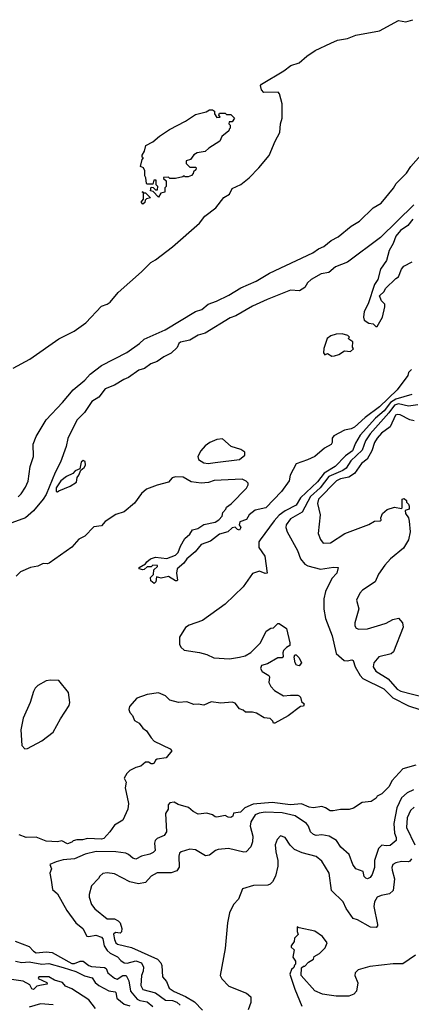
# Model space of a CAD drawing. Extents: x 2210602 to 2357277, y 510288 to 673808.
# Tile 125 of 256: x 2258659 to 2261414, y 581973 to 588898. Entities that reach past the tile are written whole.
import ezdxf

# ---------------------------------------------------------------- set-up
doc = ezdxf.new("R2010")
doc.units = 0

msp = doc.modelspace()

# ---------------------------------------------------------------- linework, layer by layer
at = {"layer": '0CON05XD'}
for points in [[(2258612.4, 586447.6), (2258729.7, 586510.3), (2258935, 586652), (2259042.3, 586707.7), (2259125, 586766.2), (2259235, 586883.8), (2259275, 586896.5), (2259295, 586910.9), (2259351.5, 586978.5), (2259516.7, 587123.3), (2259580.6, 587189.4), (2259615, 587208.9), (2259735, 587299.1), (2259925, 587466.5), (2259961.1, 587515), (2260040, 587575), (2260094.1, 587645.9), (2260135, 587669.4), (2260155, 587709.2), (2260215, 587737.3), (2260272.7, 587785), (2260342.2, 587855), (2260415, 587942.5), (2260456.4, 588043.6), (2260489.5, 588105), (2260493.8, 588165), (2260506.8, 588205), (2260505.6, 588305), (2260487, 588377), (2260477.5, 588387.5), (2260376.1, 588386.1), (2260360, 588405), (2260352.5, 588435), (2260360, 588445), (2260518.3, 588538.3), (2260567.5, 588575), (2260625, 588593.3), (2260679.2, 588640.8), (2260738.8, 588681.2), (2260847.8, 588732.2), (2260895, 588752.9), (2260965, 588764.5), (2261025, 588787.8), (2261190, 588820), (2261325, 588891.1), (2261375, 588882.9), (2261425, 588897.5)], [(2259635, 587650), (2259598.3, 587688.3), (2259580, 587695), (2259585, 587720), (2259598.3, 587718.3), (2259615, 587700), (2259628.3, 587701.7), (2259630, 587725), (2259620, 587735), (2259618.3, 587768.3), (2259601.7, 587768.3), (2259595, 587740), (2259555, 587740), (2259550, 587745), (2259547.5, 587785), (2259538.3, 587798.3), (2259540, 587835), (2259530, 587855), (2259510, 587865), (2259520, 587915), (2259530, 587925), (2259521.7, 587931.7), (2259520, 587945), (2259537.5, 587972.5), (2259547, 588013), (2259595, 588037.5), (2259641.7, 588078.3), (2259712.5, 588125), (2259826.1, 588183.9), (2259895, 588230), (2259971.7, 588248.3), (2259995, 588262.5), (2260015, 588262.5), (2260030, 588255), (2260030, 588235), (2260045, 588210), (2260068.3, 588211.7), (2260060, 588225), (2260065, 588240), (2260105, 588240), (2260115, 588230), (2260145, 588230), (2260170, 588205), (2260155, 588180), (2260131.7, 588178.3), (2260130, 588165), (2260140, 588155), (2260140, 588135), (2260131.7, 588128.3), (2260130, 588115), (2260080, 588075), (2260066.4, 588043.6), (2259990, 587995), (2259965, 587970), (2259908.3, 587961.7), (2259883.6, 587946.4), (2259860, 587915), (2259830, 587905), (2259830, 587885), (2259855, 587860), (2259895, 587860), (2259900, 587855), (2259898.3, 587841.7), (2259881.7, 587828.3), (2259880, 587815), (2259868.3, 587801.7), (2259845, 587792.5), (2259823, 587793), (2259815, 587800), (2259807, 587793), (2259755, 587780), (2259715, 587780), (2259705, 587790), (2259671.7, 587788.3), (2259671.7, 587781.7), (2259690, 587765), (2259690, 587725), (2259680, 587715), (2259680, 587685), (2259651.7, 587678.3), (2259635, 587650)], [(2258648.2, 585541.8), (2258668.1, 585561.9), (2258700.5, 585609.5), (2258718.1, 585651.9), (2258731.5, 585755), (2258755.6, 585825), (2258753.3, 585913.3), (2258775, 585966.9), (2258845, 586084.3), (2258960, 586205), (2259035.6, 586295), (2259117, 586363), (2259155, 586405.4), (2259233.8, 586465), (2259412.3, 586557.7), (2259501, 586619), (2259535, 586650.8), (2259682.6, 586717.4), (2259895.8, 586845), (2259941.5, 586858.5), (2259985, 586895.8), (2260043.2, 586916.8), (2260129.9, 586960.1), (2260215, 587012.3), (2260321.7, 587058.3), (2260415.8, 587115), (2260722.3, 587257.7), (2260760.6, 587285), (2260798, 587302), (2260849.4, 587345), (2260899.3, 587370.7), (2260991.9, 587445), (2261049.9, 587480.1), (2261146.7, 587575), (2261203.1, 587606.9), (2261288.1, 587711.9), (2261308.2, 587745), (2261381.1, 587818.9), (2261410.9, 587865), (2261481.1, 587945)], [(2259525, 587600), (2259512.5, 587615), (2259530, 587635), (2259530, 587680), (2259520, 587685), (2259525, 587690), (2259530, 587680), (2259545, 587680), (2259580, 587645), (2259551.7, 587638.3), (2259541.7, 587628.3), (2259538.3, 587611.7), (2259525, 587600)], [(2261432.9, 587595), (2261197.8, 587365), (2260965, 587192.7), (2260881.2, 587158.8), (2260835, 587118.9), (2260780.4, 587109.6), (2260709.8, 587070.2), (2260682.9, 587047.1), (2260665.4, 587014.6), (2260628.7, 586991.3), (2260565, 586994.7), (2260400.9, 586929.2), (2260297.4, 586882.6), (2260180, 586815), (2260140.5, 586799.5), (2259965, 586693.2), (2259915, 586678.2), (2259855, 586644.6), (2259790.5, 586629.5), (2259778.9, 586621.1), (2259766.9, 586593.1), (2259725, 586553.3), (2259673, 586527), (2259625, 586493.6), (2259581.9, 586478.1), (2259537.5, 586445), (2259497.8, 586432.2), (2259425, 586380.4), (2259391.9, 586368.1), (2259325, 586326.5), (2259259.2, 586300.8), (2259215, 586243.8), (2259167.6, 586212.4), (2259115, 586135.6), (2259060.1, 586079.9), (2258997.1, 585952.9), (2258985.3, 585895), (2258945, 585786.2), (2258907.9, 585712.1), (2258845, 585558), (2258825, 585524.5), (2258755, 585443.5), (2258700, 585395), (2258550.9, 585339.1)], [(2261425, 587495.5), (2261388.9, 587451.1), (2261337.8, 587415), (2261305.5, 587375), (2261286.6, 587323.4), (2261259.2, 587275), (2261240, 587205), (2261197.6, 587142.4), (2261179.4, 587070.6), (2261155.8, 587035), (2261110, 586900), (2261081.5, 586845), (2261078, 586805), (2261083.6, 586783.6), (2261115, 586763.3), (2261145, 586757.5), (2261165, 586740), (2261175, 586740)], [(2261175, 586740), (2261212.5, 586805), (2261227, 586877), (2261227, 586897), (2261205, 586920), (2261190, 586955), (2261222.5, 586985), (2261233.6, 587006.4), (2261305, 587077.5), (2261325, 587090), (2261346.4, 587143.6), (2261362.5, 587165), (2261420, 587195)], [(2260855, 586530), (2260875, 586532.5), (2260905, 586542.5), (2260945, 586567.5), (2260987, 586563), (2261007, 586583), (2261000, 586595), (2261001.7, 586631.7), (2260975, 586650), (2260973, 586657), (2260980, 586665), (2260967, 586677), (2260927.3, 586687.3), (2260885.6, 586685.6), (2260848.8, 586675), (2260823.1, 586655), (2260798.8, 586585), (2260797.5, 586555), (2260805, 586540), (2260825, 586550), (2260855, 586530)], [(2261415, 586437.5), (2261393.9, 586416.1), (2261390, 586395), (2261315.6, 586295), (2261190, 586175), (2261090.3, 586099.7), (2261015, 586031.4), (2260990.3, 586019.7), (2260945, 586011.2), (2260869.5, 585970.5), (2260856.7, 585955), (2260856.7, 585925), (2260849.5, 585910.5), (2260803.3, 585885), (2260735, 585826), (2260685, 585801.2), (2260603.3, 585775), (2260561.2, 585695), (2260553.8, 585655), (2260500.8, 585579.2), (2260390, 585465), (2260315, 585448.8), (2260273.3, 585415), (2260255, 585383.3), (2260207.5, 585365), (2260202.5, 585345), (2260215.8, 585325), (2260205, 585306.2), (2260191.2, 585311.2), (2260175, 585327.5), (2260155, 585323.3), (2260123.6, 585296.4), (2260065, 585280), (2260000.7, 585229.3), (2259935, 585206.7), (2259894, 585156), (2259834.3, 585105.7), (2259814.2, 585075.8), (2259767.5, 585035), (2259762.5, 585005), (2259770, 584955), (2259765, 584950), (2259755, 584950), (2259705, 584982.5), (2259655, 584970), (2259621.7, 584978.3), (2259617.5, 584945), (2259605, 584932.5), (2259581.7, 584951.7), (2259580, 584975), (2259600, 584995), (2259601.7, 585028.3), (2259628.3, 585051.7), (2259628.3, 585058.3), (2259595, 585060), (2259585, 585050), (2259555, 585050), (2259535, 585030), (2259525, 585027.5), (2259500, 585035), (2259500, 585045), (2259545, 585070), (2259552.5, 585085), (2259580, 585105), (2259615, 585116.7), (2259695, 585107.5), (2259755, 585132.5), (2259775, 585150), (2259791.2, 585195), (2259821.7, 585248.3), (2259855, 585280), (2259875, 585310), (2259911.7, 585318.3), (2259955, 585347.5), (2260035, 585362.5), (2260059.3, 585380.7), (2260082.5, 585405), (2260088.3, 585431.7), (2260110, 585455), (2260115, 585470), (2260146.4, 585493.6), (2260255, 585602.5), (2260267.5, 585625), (2260267, 585637), (2260253, 585653), (2260225, 585666.7), (2260026.4, 585656.4), (2259986.4, 585643.6), (2259935, 585637.5), (2259865, 585647.5), (2259809.3, 585679.3), (2259755, 585682.5), (2259732.5, 585675), (2259705, 585643.8), (2259625, 585624.4), (2259552, 585595), (2259515.7, 585565), (2259466.7, 585496.7)], [(2261417.6, 586262.4), (2261305, 586227.6), (2261268.7, 586205), (2261222.6, 586147.4), (2261162.9, 586095), (2261055.3, 585975), (2261021.9, 585918.1), (2260999.5, 585865), (2260951, 585829), (2260877.8, 585755), (2260802, 585708), (2260755, 585647.3), (2260634.8, 585535.3), (2260605, 585483.1), (2260527.6, 585442.4), (2260485, 585411.8), (2260448.2, 585371.8), (2260349.8, 585240.2), (2260341.4, 585225), (2260341.2, 585185), (2260383.3, 585125), (2260400, 585005), (2260385, 585003.3), (2260345, 585020), (2260296.4, 585003.6), (2260231.2, 584908.8), (2260105, 584786.7), (2259945, 584671.2), (2259851.2, 584638.8), (2259826.1, 584623.9), (2259782.5, 584555), (2259782.5, 584505), (2259793.6, 584483.6), (2259815, 584463.3), (2259925, 584446.7), (2259975, 584433.3), (2260025, 584410), (2260135, 584403.3), (2260206.4, 584413.6), (2260245, 584422.5), (2260285, 584447.5), (2260352.5, 584515), (2260393.6, 584596.4), (2260425, 584617.5), (2260445, 584620), (2260475, 584650), (2260485, 584650), (2260535.9, 584615.9), (2260560, 584515), (2260560, 584495), (2260535, 584482.5), (2260515, 584460), (2260510, 584445), (2260511.7, 584418.3), (2260505, 584410), (2260475, 584410), (2260403.6, 584366.4), (2260360, 584355), (2260352.5, 584335), (2260365, 584312.5), (2260412.5, 584285), (2260417.5, 584275), (2260412.5, 584235), (2260427, 584207), (2260450.7, 584180.7), (2260515, 584142.5), (2260565, 584147.5), (2260615, 584147.5), (2260625, 584142.5), (2260633.6, 584133.6), (2260641.7, 584101.7), (2260660, 584085), (2260655, 584070), (2260635, 584067.5), (2260548.3, 584001.7), (2260455, 583950), (2260445, 583950), (2260440, 583965), (2260421.7, 583981.7), (2260378.3, 583988.3), (2260325, 584020), (2260297.5, 584027.5), (2260248.3, 584028.3), (2260231.7, 584041.7), (2260205, 584050), (2260175, 584090), (2260155, 584097.5), (2260075, 584091.2), (2260005, 584100), (2259955, 584076.7), (2259915, 584083.3), (2259885, 584081.2), (2259835, 584100), (2259776.4, 584096.4), (2259715, 584112.5), (2259685, 584142.5), (2259635, 584164), (2259555, 584152), (2259483.3, 584125), (2259431.7, 584068.3), (2259427.5, 584045), (2259433.9, 584023.9), (2259453.6, 584003.6), (2259467.7, 583967.7), (2259499.7, 583949.7), (2259524.5, 583914.5), (2259552, 583895), (2259585, 583846.2), (2259605, 583823.3), (2259718.3, 583768.3), (2259730, 583755), (2259690, 583705), (2259625, 583697.5), (2259615, 583690), (2259605, 583667.5), (2259596.4, 583663.6), (2259584.1, 583664.1), (2259565, 583676.2), (2259545, 583675.7), (2259511.7, 583648.3), (2259475, 583638.1), (2259435, 583617.3), (2259412.5, 583595), (2259394.2, 583564.2), (2259408.8, 583535), (2259401.9, 583495), (2259423.8, 583385), (2259418.8, 583345), (2259385, 583267.5), (2259325, 583233.3), (2259293.3, 583185), (2259250.7, 583139.3), (2259235, 583133.8), (2259135, 583138), (2259100.7, 583129.3), (2259061.7, 583128.3), (2259035, 583122.5), (2259025, 583112.5), (2258995, 583101.2), (2258955, 583121.2), (2258925, 583116), (2258845, 583120), (2258775, 583149.2), (2258705, 583146.2), (2258655, 583163.8)], [(2261460.9, 586189.1), (2261395, 586180), (2261325, 586194.8), (2261295, 586186), (2261256.6, 586133.4), (2261125.9, 585984.1), (2261090.8, 585935), (2261069, 585871), (2260988, 585795), (2260955.9, 585744.1), (2260933.4, 585726.6), (2260834.7, 585685), (2260773.9, 585606.1), (2260705.7, 585545), (2260645.2, 585434.8), (2260565, 585386.9), (2260534, 585345), (2260532, 585325), (2260541.2, 585295), (2260612.5, 585165), (2260635.4, 585105.4), (2260665, 585069.2), (2260685.6, 585055.6), (2260775, 585032), (2260867.5, 585047.5), (2260900, 585045), (2260890, 585005), (2260855, 584966.7), (2260810, 584875), (2260798, 584825), (2260799.2, 584750.8), (2260811.4, 584685), (2260856.5, 584565), (2260885, 584440), (2260941.2, 584391.2), (2260962.3, 584387.7), (2260995, 584396), (2261005, 584391.2), (2261018.1, 584345), (2261054.1, 584284.1), (2261074.1, 584264.1), (2261221.7, 584191.7), (2261285, 584128.5), (2261395, 584071.8), (2261475, 584046.2)], [(2261435, 586075.8), (2261405, 586084), (2261335, 586118.5), (2261315, 586121.9), (2261302.9, 586115), (2261264.4, 586035), (2261205, 585989.1), (2261174.6, 585955), (2261156.4, 585925), (2261137.5, 585865), (2261102.7, 585807.3), (2261064, 585776), (2261015.5, 585705), (2260975, 585679.6), (2260915, 585668), (2260888.6, 585655), (2260761.9, 585525), (2260754.4, 585494.4), (2260773.8, 585415), (2260758, 585285), (2260775, 585242.5), (2260795, 585216.7), (2260845, 585218.8), (2260945.7, 585284.3), (2261115, 585346.2), (2261155, 585370), (2261195, 585372.5), (2261201.7, 585378.3), (2261200, 585395), (2261212.5, 585425), (2261245, 585452.5), (2261295, 585470), (2261345, 585460), (2261350, 585465), (2261350, 585525), (2261365, 585530), (2261380, 585515), (2261380, 585505), (2261395, 585490), (2261400, 585475), (2261400, 585455), (2261370, 585445), (2261372.5, 585425), (2261393.6, 585393.6), (2261399.5, 585369.5), (2261406.2, 585295), (2261395, 585240), (2261359.7, 585180.3), (2261266.7, 585105), (2261227.7, 585062.3), (2261183, 584997), (2261160, 584945), (2261070, 584885), (2261051.2, 584865), (2261027.5, 584815), (2261046.2, 584755), (2261016.7, 584655), (2261017.5, 584635), (2261027, 584617), (2261045, 584611.2), (2261105, 584614.2), (2261199.4, 584640.6), (2261236.8, 584653.2), (2261285, 584680), (2261325, 584687.5), (2261352.5, 584655), (2261356.7, 584625), (2261288.8, 584451.2), (2261271.7, 584438.3), (2261185, 584417.5), (2261150, 584375), (2261146, 584345), (2261163.8, 584315), (2261251.1, 584261.1), (2261315, 584190), (2261341.2, 584175), (2261605, 584106.6)], [(2259985, 585776.7), (2260035, 585783.3), (2260205, 585803.3), (2260242.5, 585835), (2260242.5, 585855), (2260215, 585873.8), (2260146.8, 585896.8), (2260085, 585948.8), (2260045, 585943.8), (2259997.3, 585922.7), (2259965, 585900), (2259933.3, 585865), (2259913.3, 585825), (2259917.5, 585805), (2259955, 585781.2), (2259985, 585776.7)], [(2258925, 585577.5), (2258935, 585583.3), (2259015, 585617.5), (2259057.5, 585645), (2259063, 585677), (2259076.1, 585693.9), (2259090, 585730), (2259113, 585747), (2259122.5, 585765), (2259119.3, 585789.3), (2259105, 585796.7), (2259091.2, 585785), (2259081.7, 585738.3), (2259050, 585725), (2259033.6, 585706.4), (2258987.5, 585685), (2258948.8, 585655), (2258914.5, 585604.5), (2258915, 585580), (2258925, 585577.5)], [(2259466.7, 585496.7), (2259395, 585436.7), (2259335, 585416.7), (2259260.8, 585369.2), (2259235, 585338.8), (2259179.5, 585330.5), (2259116.2, 585265), (2259075.7, 585244.3), (2259025, 585188), (2258866.7, 585075), (2258855, 585070), (2258825, 585073.8), (2258785.6, 585054.4), (2258735, 585044), (2258665, 585013.3), (2258635, 584984.2)], [(2260625, 584352.5), (2260607, 584357), (2260597.5, 584375), (2260590, 584415), (2260595, 584430), (2260605, 584430), (2260625, 584410), (2260642.5, 584375), (2260625, 584352.5)], [(2258695, 583770), (2258715, 583772.5), (2258815, 583826.7), (2258895, 583887.5), (2258945, 583980), (2259007.5, 584075), (2259012.5, 584095), (2259002.5, 584165), (2258935, 584250), (2258875, 584252.5), (2258845, 584247.5), (2258787.5, 584215), (2258767.5, 584195), (2258756.4, 584173.6), (2258733.3, 584095), (2258683.8, 583985), (2258666.4, 583903.6), (2258673.6, 583793.6), (2258695, 583770)], [(2261445, 583654.5), (2261355, 583628), (2261277.5, 583545), (2261257.5, 583505), (2261206.4, 583453.6), (2261175, 583436.7), (2261166.4, 583423.6), (2261131.7, 583398.3), (2261068.3, 583391.7), (2261007, 583353), (2260976.4, 583343.6), (2260915, 583342.5), (2260865, 583332.5), (2260843, 583333), (2260810, 583355), (2260785, 583363.3), (2260725.9, 583354.1), (2260695, 583358), (2260641.7, 583381.7), (2260564.5, 583375.5), (2260435, 583390.8), (2260300.7, 583379.3), (2260243.3, 583355), (2260212.5, 583325), (2260163.9, 583316.1), (2260157.5, 583295), (2260145, 583286.7), (2260125, 583288.8), (2260105, 583300), (2260045, 583288.8), (2260035, 583290), (2260016.2, 583306.2), (2259975.9, 583315.9), (2259915, 583310), (2259878.3, 583328.3), (2259846.6, 583356.6), (2259775, 583378), (2259745, 583393.8), (2259715, 583390), (2259703.3, 583375), (2259703.3, 583345), (2259684, 583315), (2259692.5, 583185), (2259675, 583160), (2259625, 583138), (2259612, 583125), (2259607.5, 583105), (2259611.2, 583055), (2259598.8, 583041.2), (2259575, 583028.8), (2259515, 583014.4), (2259475, 582993.1), (2259455, 583000), (2259425, 583027.1), (2259405, 583035.6), (2259334.5, 583044.5), (2259196.2, 583046.2), (2259120.5, 583029.5), (2259043.6, 582996.4), (2258965, 582988.6), (2258915, 582975.8), (2258870, 582955), (2258882.5, 582925), (2258871.2, 582895), (2258879.2, 582845)], [(2261429.5, 583480.5), (2261385, 583459.4), (2261344.4, 583425), (2261312.9, 583355), (2261292.3, 583245), (2261295.4, 583175.4), (2261307.1, 583145), (2261308, 583125), (2261265, 583090.6), (2261237.3, 583087.3), (2261207.7, 583092.3), (2261182.4, 583067.6), (2261155.8, 582985), (2261155.8, 582935), (2261138.8, 582885), (2261125, 582864), (2261105, 582856.2), (2261095, 582858.8), (2261082.3, 582872.3), (2261076.4, 582906.4), (2261024.3, 582924.3), (2261002.5, 582955), (2260976.8, 583026.8), (2260918.5, 583078.5), (2260887.1, 583125), (2260836.1, 583156.1), (2260785, 583165.6), (2260745, 583160.8), (2260725, 583168), (2260704, 583185), (2260690, 583225), (2260676, 583245), (2260598.2, 583298.2), (2260505, 583319.2), (2260385, 583324.6), (2260343.2, 583316.8), (2260315.9, 583304.1), (2260284.5, 583255), (2260281.1, 583225), (2260298.6, 583155), (2260297.5, 583115), (2260285, 583080), (2260252.5, 583045), (2260235, 583042.5), (2260127.3, 583067.3), (2260055, 583062), (2260035.9, 583054.1), (2259995, 583021.2), (2259966.1, 583016.1), (2259895, 583060), (2259855, 583064), (2259795, 583044), (2259784, 583035), (2259778.6, 583015), (2259782.1, 582937.9), (2259765, 582910.8), (2259725, 582897.1), (2259625, 582897.5), (2259583.8, 582875), (2259545, 582830), (2259495, 582819.2), (2259435, 582834), (2259325, 582890), (2259275, 582896.7), (2259245, 582893.3), (2259222.5, 582875), (2259213, 582857), (2259163.3, 582805), (2259146.7, 582745), (2259146.7, 582725), (2259163.3, 582675), (2259186.7, 582645), (2259273.9, 582573.9), (2259325, 582573.3), (2259350.7, 582560.7), (2259366.7, 582545), (2259378, 582505), (2259375, 582482.5), (2259365, 582473.8), (2259332.7, 582477.3), (2259320, 582465), (2259325, 582427.5), (2259335, 582404.3), (2259346.7, 582395), (2259445, 582372.2), (2259629.6, 582289.6), (2259651.4, 582265), (2259658.6, 582245), (2259663.8, 582165), (2259692.7, 582132.7), (2259711.4, 582085), (2259745, 582062.3), (2259825, 582026.5), (2259889.2, 581989.2), (2259945, 581930.6)], [(2261435, 583358.6), (2261409.4, 583335), (2261384.4, 583285), (2261381.5, 583215), (2261438.5, 583095)], [(2261414.5, 582995.5), (2261405, 582980), (2261395, 582975.7), (2261345, 582977.1), (2261305, 582966.9), (2261284.2, 582955), (2261276.7, 582935), (2261278.9, 582915), (2261296.5, 582855), (2261286.7, 582773.3), (2261259.7, 582750.3), (2261202.1, 582737.9), (2261175, 582726), (2261155.7, 582694.3), (2261149.5, 582659.5), (2261176, 582535), (2261176.1, 582523.9), (2261166, 582514), (2261127.5, 582515), (2261035, 582566.7), (2261005, 582576.7), (2260955, 582646.7), (2260935, 582693.8), (2260853, 582773), (2260836.2, 582895), (2260785, 582980), (2260745, 583012), (2260646.8, 583036.8), (2260592.2, 583062.2), (2260561.2, 583091.2), (2260525.9, 583145.9), (2260495, 583157.5), (2260469.3, 583130.7), (2260456.7, 583095), (2260460, 583045), (2260476, 582985), (2260476, 582945), (2260459.2, 582875), (2260438, 582835), (2260422.3, 582817.7), (2260405, 582810), (2260305, 582808.8), (2260227.5, 582785), (2260198.3, 582711.7), (2260163.3, 582675), (2260134.1, 582615.9), (2260121.4, 582545), (2260103.5, 582365), (2260070, 582175), (2260081.2, 582151.2), (2260131.2, 582101.2), (2260255, 582050), (2260284.3, 582024.3), (2260285.5, 581985), (2260267.1, 581932.9)], [(2258879.2, 582845), (2258889.3, 582779.3), (2258925, 582748.8), (2258991.3, 582631.3), (2259054.2, 582545), (2259102.5, 582505), (2259132.3, 582452.3), (2259145, 582448.8), (2259195, 582458.5), (2259233.8, 582445), (2259243.1, 582433.1), (2259252.5, 582385), (2259275, 582351.9), (2259295, 582333.1), (2259346.1, 582306.1), (2259369.8, 582279.8), (2259394, 582264), (2259415, 582262.3), (2259475, 582278.2), (2259515.6, 582265), (2259529.5, 582235), (2259527.8, 582205), (2259515.6, 582175), (2259511.5, 582105), (2259525, 582077.1), (2259615, 582053.8), (2259685, 582002.5), (2259735, 581999.6), (2259765, 581988.5), (2259787.5, 581967.5)], [(2261442.8, 582317.2), (2261355, 582256.7), (2261286.4, 582256.4), (2261122.3, 582237.7), (2261040, 582215), (2261020, 582195), (2261017.5, 582175), (2261037, 582123), (2261027.5, 582065), (2261010, 582045), (2260975, 582030), (2260885, 582030), (2260836.4, 582036.4), (2260790, 582045), (2260735, 582067.5), (2260640, 582175), (2260641.7, 582228.3), (2260655, 582240), (2260665, 582240), (2260690.7, 582269.3), (2260725, 582290), (2260731.7, 582308.3), (2260769.3, 582330.7), (2260809.3, 582370.7), (2260822.5, 582405), (2260789.5, 582449.5), (2260736.1, 582486.1), (2260625, 582510), (2260611.7, 582518.3), (2260610, 582485), (2260617.5, 582462.5), (2260591.7, 582438.3), (2260590, 582415), (2260570, 582385), (2260570, 582375), (2260590, 582355), (2260580, 582305), (2260600, 582275), (2260600, 582255), (2260591.7, 582248.3), (2260588.3, 582231.7), (2260571.7, 582218.3), (2260560, 582185), (2260595, 582080), (2260645, 581960)], [(2258627.8, 582417.8), (2258725, 582380), (2258755, 582345.8), (2258775, 582335.7), (2258845, 582342.5), (2258888.1, 582338.1), (2259025, 582260.7), (2259045, 582258.9), (2259085, 582276.7), (2259105, 582276.9), (2259145, 582246), (2259165, 582239.2), (2259255, 582231.9), (2259267.5, 582225), (2259279.2, 582195), (2259325, 582155.6), (2259345, 582148.9), (2259385, 582176.4), (2259409.2, 582175), (2259427.2, 582137.2), (2259438.5, 582065), (2259485, 582009.1), (2259505, 581998.9), (2259555, 581991.2), (2259595, 581956.9)], [(2258630, 582275), (2258675, 582267.6), (2258725, 582271.3), (2258815, 582256), (2258865, 582260.8), (2258965, 582231.2), (2259055, 582204), (2259115, 582173.5), (2259168.4, 582158.4), (2259189.5, 582125), (2259215.6, 582105), (2259285, 582068.2), (2259330.4, 582060.4), (2259336.2, 582055), (2259342.1, 582015), (2259395, 581974.7), (2259435, 581962.5)], [(2259193.3, 581943.3), (2259145.9, 582005), (2259025, 582081.8), (2258980.6, 582100.6), (2258959.4, 582125), (2258902.7, 582142.7), (2258865, 582165.2), (2258803.5, 582166.5), (2258793.3, 582165), (2258790, 582155), (2258850, 582125), (2258852.5, 582115), (2258812.1, 582107.9), (2258779.5, 582100.5), (2258755, 582076.7), (2258745, 582082.5), (2258730.2, 582110.2), (2258684.3, 582134.3), (2258515, 582159.7)], [(2258895, 581969.1), (2258805, 581976.2), (2258726.4, 581953.6)]]:
    msp.add_lwpolyline(points, dxfattribs=at)

doc.saveas('drawing.dxf')
